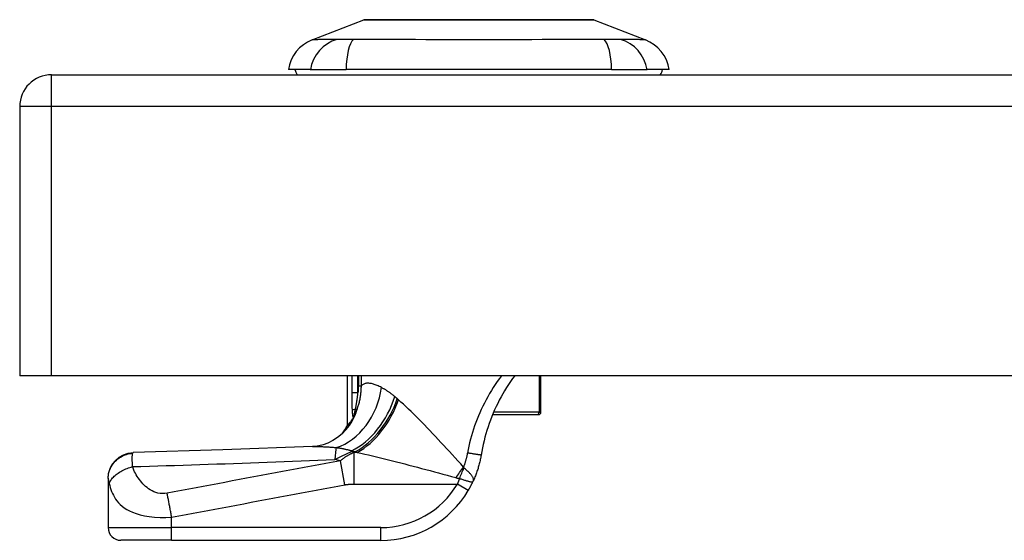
# Model space of a CAD drawing. Header units: inches. Extents: x 11 to 342, y 26 to 169.
# Tile 74 of 110: x 10.52 to 13.57, y 167.74 to 169.35. Entities that reach past the tile are written whole.
import ezdxf

# ---------------------------------------------------------------- set-up
doc = ezdxf.new("R2010")
doc.units = ezdxf.units.IN
doc.header["$MEASUREMENT"] = 0
doc.layers.add('Visible Edges(ANSI)', color=7, linetype='Continuous', lineweight=25)
doc.layers.add('Visible Tangent Edges(ANSI)', color=7, linetype='Continuous', lineweight=25)

msp = doc.modelspace()

# ---------------------------------------------------------------- linework, layer by layer
at = {"layer": 'Visible Edges(ANSI)'}
for p, q in [((11.4278, 169.2886), (11.5875, 169.3507)), ((12.3013, 169.3507), (12.461, 169.2886)), ((11.4219, 169.1962), (11.3539, 169.1962)), ((11.4219, 169.1962), (11.5327, 169.1962)), ((12.3562, 169.1962), (11.5327, 169.1962)), ((12.3562, 169.1962), (12.4669, 169.1962)), ((12.535, 169.1962), (12.4669, 169.1962)), ((10.6194, 169.1805), (82.2244, 169.1805)), ((10.5204, 169.0815), (10.5204, 168.2465)), ((10.6194, 168.2465), (10.5204, 168.2465)), ((82.2244, 168.2465), (10.6194, 168.2465)), ((11.5373, 168.0922), (11.5373, 168.2465)), ((12.1372, 168.1335), (12.1372, 168.2465)), ((11.9872, 168.1257), (12.1274, 168.1257)), ((12.1294, 168.1257), (12.1274, 168.1257)), ((11.5552, 168.1157), (11.5546, 168.1149)), ((10.7948, 167.9282), (10.7948, 167.927)), ((10.7948, 167.927), (10.7948, 167.775)), ((10.9917, 167.7356), (10.8342, 167.7356)), ((10.9917, 167.7356), (11.6407, 167.7356))]:
    msp.add_line(p, q, dxfattribs=at)
at = {"layer": 'Visible Edges(ANSI)', "flags": 128}
for points in [[(12.2995, 169.3511), (12.2991, 169.3511), (12.2978, 169.3511), (12.2957, 169.3511), (12.2927, 169.3511), (12.2889, 169.3511), (12.2842, 169.3511), (12.2788, 169.3511), (12.2725, 169.3512), (12.2654, 169.3512), (12.2576, 169.3512), (12.2489, 169.3512), (12.2396, 169.3512), (12.2296, 169.3513), (12.2189, 169.3513), (12.2076, 169.3513), (12.1956, 169.3513), (12.183, 169.3513), (12.1699, 169.3513), (12.1561, 169.3513), (12.1419, 169.3512), (12.1272, 169.3512), (12.1121, 169.3512), (12.0965, 169.3512), (12.0805, 169.3512), (12.0641, 169.3511), (12.0475, 169.3511), (12.0306, 169.3511), (12.0136, 169.3511), (11.9965, 169.3511), (11.9792, 169.3511), (11.9618, 169.3511), (11.9443, 169.3511), (11.9268, 169.3511), (11.9094, 169.3511), (11.892, 169.3511), (11.8748, 169.3511), (11.8579, 169.3511), (11.8411, 169.3511), (11.8245, 169.3511), (11.8082, 169.3512), (11.7922, 169.3512), (11.7765, 169.3512), (11.7613, 169.3512), (11.7466, 169.3512), (11.7324, 169.3513), (11.7187, 169.3513), (11.7056, 169.3513), (11.693, 169.3513), (11.681, 169.3513), (11.6697, 169.3513), (11.659, 169.3513), (11.649, 169.3512), (11.6397, 169.3512), (11.6311, 169.3512), (11.6233, 169.3512), (11.6162, 169.3512), (11.61, 169.3511), (11.6045, 169.3511), (11.5999, 169.3511), (11.5961, 169.3511), (11.5931, 169.3511), (11.591, 169.3511), (11.5897, 169.3511), (11.5893, 169.3511)], [(12.0558, 168.2464), (12.0492, 168.2374), (12.0428, 168.2282), (12.0365, 168.2189), (12.0305, 168.2094), (12.0246, 168.1999), (12.0189, 168.1902), (12.0134, 168.1804), (12.0081, 168.1705), (12.0031, 168.1605), (11.9982, 168.1504), (11.9935, 168.1402), (11.989, 168.1299), (11.9847, 168.1194), (11.9806, 168.1089), (11.9767, 168.0983), (11.9731, 168.0876), (11.9696, 168.0769), (11.9664, 168.0661), (11.9634, 168.0552), (11.9606, 168.0443), (11.958, 168.0333), (11.9557, 168.0223), (11.9535, 168.0113), (11.9516, 168.0002)], [(11.5546, 168.1149), (11.5533, 168.1131), (11.552, 168.1114), (11.5507, 168.1097), (11.5495, 168.1081), (11.5484, 168.1066), (11.5473, 168.1051), (11.5462, 168.1037), (11.5452, 168.1024), (11.5443, 168.1012), (11.5434, 168.1001), (11.5426, 168.099), (11.5418, 168.098), (11.5411, 168.0971), (11.5404, 168.0962), (11.5398, 168.0955), (11.5393, 168.0948), (11.5388, 168.0942), (11.5384, 168.0937), (11.5381, 168.0932), (11.5378, 168.0929), (11.5376, 168.0926), (11.5374, 168.0924), (11.5373, 168.0923), (11.5373, 168.0922)], [(11.5598, 168.1236), (11.5596, 168.1232), (11.5594, 168.1229), (11.5592, 168.1225), (11.559, 168.1221), (11.5588, 168.1217), (11.5586, 168.1214), (11.5584, 168.121), (11.5582, 168.1206), (11.558, 168.1202), (11.5578, 168.1199), (11.5576, 168.1195), (11.5574, 168.1191), (11.5572, 168.1188), (11.557, 168.1184), (11.5568, 168.1181), (11.5566, 168.1178), (11.5564, 168.1175), (11.5562, 168.1172), (11.556, 168.1169), (11.5559, 168.1166), (11.5557, 168.1163), (11.5555, 168.1161), (11.5554, 168.1159), (11.5552, 168.1157)], [(11.5324, 168.0783), (11.5205, 168.066), (11.5066, 168.0546), (11.4915, 168.045), (11.4762, 168.0375), (11.4616, 168.0322), (11.4484, 168.0289), (11.4373, 168.0271), (11.4282, 168.0264)], [(10.7948, 167.9282), (10.7963, 167.9434), (10.8006, 167.958), (10.8077, 167.9716), (10.8173, 167.9835), (10.829, 167.9934), (10.8423, 168.0009), (10.8568, 168.0057), (10.872, 168.0076)], [(11.4282, 168.0264), (11.15, 168.0163), (10.872, 168.0076)], [(11.9516, 168.0002), (11.9511, 167.9968), (11.9504, 167.9933), (11.9498, 167.9898), (11.9491, 167.9863), (11.9483, 167.9828), (11.9475, 167.9794), (11.9467, 167.9759), (11.9459, 167.9725), (11.945, 167.9691), (11.944, 167.9657), (11.943, 167.9622), (11.942, 167.9588), (11.941, 167.9555), (11.9399, 167.9521), (11.9388, 167.9487), (11.9376, 167.9454), (11.9364, 167.942), (11.9352, 167.9387), (11.9339, 167.9354), (11.9326, 167.9321), (11.9312, 167.9288), (11.9298, 167.9256), (11.9284, 167.9223), (11.9269, 167.9191)], [(11.9119, 167.8903), (11.9126, 167.8915), (11.9133, 167.8927), (11.9139, 167.8939), (11.9146, 167.895), (11.9153, 167.8962), (11.916, 167.8974), (11.9166, 167.8986), (11.9173, 167.8998), (11.9179, 167.901), (11.9186, 167.9022), (11.9192, 167.9034), (11.9199, 167.9047), (11.9205, 167.9059), (11.9211, 167.9071), (11.9217, 167.9083), (11.9223, 167.9095), (11.9229, 167.9107), (11.9235, 167.9119), (11.9241, 167.9131), (11.9247, 167.9143), (11.9253, 167.9155), (11.9258, 167.9167), (11.9264, 167.9179), (11.9269, 167.9191)]]:
    msp.add_lwpolyline(points, dxfattribs=at)
at = {"layer": 'Visible Edges(ANSI)'}
for centre, radius, start, end in [((11.5893, 169.3461), 0.00492, 90.2088, 111.2505), ((12.2995, 169.3461), 0.00492, 68.7495, 89.7912), ((11.4706, 169.1786), 0.1181, 111.2505, 171.3991), ((12.4182, 169.1786), 0.1181, 8.6009, 68.7495), ((11.4129, 169.2041), 0.0394, 191.537, 216.8699), ((12.4759, 169.2041), 0.0394, 323.1301, 348.463), ((10.6194, 169.0815), 0.099, 90, 180), ((12.1294, 168.1335), 0.00787, 270, 0), ((11.3637, 168.1851), 0.1969, 322.7495, 331.8538), ((11.6407, 168.0505), 0.315, 270, 329.4195), ((10.8342, 167.775), 0.0394, 180, 270)]:
    msp.add_arc(centre, radius, start, end, dxfattribs=at)
at = {"layer": 'Visible Tangent Edges(ANSI)'}
for p, q in [((11.4278, 169.2886), (11.5875, 169.3507)), ((10.6194, 169.0815), (10.6194, 169.1805)), ((10.6194, 169.0815), (10.5204, 169.0815)), ((10.6194, 168.2465), (10.6194, 169.0815)), ((82.2244, 169.0815), (10.6194, 169.0815)), ((11.5504, 168.2465), (11.5504, 168.1931)), ((11.5694, 168.1931), (11.5694, 168.2465)), ((11.5708, 168.2465), (11.5708, 168.2155)), ((11.5801, 168.2155), (11.5801, 168.2465)), ((12.1312, 168.2465), (12.1312, 168.1335)), ((11.5694, 168.1931), (11.5504, 168.1931)), ((11.5708, 168.2155), (11.5801, 168.2155)), ((11.5618, 168.1421), (11.5666, 168.1404)), ((12.1312, 168.1335), (11.9906, 168.1335)), ((12.1312, 168.1335), (12.1372, 168.1335)), ((11.5501, 168.0108), (11.5501, 168.0133)), ((11.5501, 168.0108), (11.5616, 168.0108)), ((11.5674, 168.0083), (11.5583, 168.0083)), ((11.5583, 167.9103), (11.5583, 168.0083)), ((11.5292, 167.9079), (11.5153, 167.9825)), ((11.5583, 167.9103), (11.878, 167.9103)), ((11.9119, 167.8903), (11.878, 167.9103)), ((10.9917, 167.775), (10.9917, 167.8075)), ((10.7948, 167.775), (10.9917, 167.775)), ((10.9917, 167.7356), (10.9917, 167.775)), ((11.6407, 167.775), (10.9917, 167.775)), ((11.6407, 167.7356), (11.6407, 167.775))]:
    msp.add_line(p, q, dxfattribs=at)
at = {"layer": 'Visible Tangent Edges(ANSI)', "flags": 128}
for points in [[(11.5875, 169.3507), (11.5877, 169.3507), (11.5881, 169.3507), (11.5889, 169.3507), (11.5899, 169.3508), (11.5913, 169.3508), (11.5929, 169.3508), (11.5948, 169.3508), (11.5971, 169.3508), (11.5996, 169.3508), (11.6023, 169.3508), (11.6054, 169.3508), (11.6088, 169.3509), (11.6124, 169.3509), (11.6163, 169.3509), (11.6205, 169.3509), (11.625, 169.3509), (11.6297, 169.351), (11.6347, 169.351), (11.6399, 169.351), (11.6454, 169.351), (11.6512, 169.351), (11.6571, 169.3511), (11.6634, 169.3511), (11.6698, 169.3511)], [(11.6698, 169.3511), (11.6716, 169.3511), (11.6734, 169.3511), (11.6752, 169.3511), (11.677, 169.3511), (11.6789, 169.3511), (11.6807, 169.3511), (11.6826, 169.3511), (11.6845, 169.3511), (11.6864, 169.3511), (11.6884, 169.3511), (11.6903, 169.3511), (11.6923, 169.3511), (11.6942, 169.3511), (11.6962, 169.3511), (11.6982, 169.3511), (11.7002, 169.3511), (11.7023, 169.3511), (11.7043, 169.3511), (11.7064, 169.3511), (11.7084, 169.3511), (11.7105, 169.3511), (11.7126, 169.3511), (11.7147, 169.3511), (11.7169, 169.3511)], [(11.7169, 169.3511), (11.733, 169.3511), (11.7499, 169.351), (11.7675, 169.351), (11.7856, 169.3509), (11.8043, 169.3509), (11.8235, 169.3509), (11.843, 169.3508), (11.8628, 169.3508), (11.8829, 169.3508), (11.9033, 169.3508), (11.9238, 169.3507), (11.9445, 169.3507), (11.9651, 169.3507), (11.9857, 169.3508), (12.0061, 169.3508), (12.0262, 169.3508), (12.0461, 169.3508), (12.0657, 169.3509), (12.0848, 169.3509), (12.1035, 169.3509), (12.1216, 169.351), (12.1391, 169.351), (12.1559, 169.3511), (12.172, 169.3511)], [(12.172, 169.3511), (12.1741, 169.3511), (12.1762, 169.3511), (12.1783, 169.3511), (12.1804, 169.3511), (12.1825, 169.3511), (12.1845, 169.3511), (12.1866, 169.3511), (12.1886, 169.3511), (12.1906, 169.3511), (12.1926, 169.3511), (12.1946, 169.3511), (12.1966, 169.3511), (12.1985, 169.3511), (12.2005, 169.3511), (12.2024, 169.3511), (12.2043, 169.3511), (12.2062, 169.3511), (12.2081, 169.3511), (12.2099, 169.3511), (12.2118, 169.3511), (12.2136, 169.3511), (12.2154, 169.3511), (12.2172, 169.3511), (12.219, 169.3511)], [(12.219, 169.3511), (12.2254, 169.3511), (12.2316, 169.3511), (12.2376, 169.351), (12.2434, 169.351), (12.2488, 169.351), (12.2541, 169.351), (12.2591, 169.351), (12.2638, 169.3509), (12.2683, 169.3509), (12.2725, 169.3509), (12.2764, 169.3509), (12.2801, 169.3509), (12.2834, 169.3508), (12.2865, 169.3508), (12.2893, 169.3508), (12.2918, 169.3508), (12.294, 169.3508), (12.2959, 169.3508), (12.2976, 169.3508), (12.2989, 169.3508), (12.2999, 169.3507), (12.3007, 169.3507), (12.3011, 169.3507), (12.3013, 169.3507)], [(11.5045, 169.2902), (11.4963, 169.29), (11.4907, 169.29), (11.4853, 169.2899), (11.4802, 169.2899), (11.4753, 169.2898), (11.4706, 169.2898), (11.4661, 169.2897), (11.4618, 169.2896), (11.4578, 169.2895), (11.454, 169.2894), (11.4505, 169.2894), (11.4472, 169.2893), (11.4441, 169.2892), (11.4413, 169.2891), (11.4388, 169.289), (11.4365, 169.2889), (11.4345, 169.2889), (11.4327, 169.2888), (11.4312, 169.2888), (11.43, 169.2887), (11.4291, 169.2887), (11.4284, 169.2887), (11.428, 169.2886), (11.4278, 169.2886)], [(11.5257, 169.29), (11.5246, 169.29), (11.5235, 169.29), (11.5225, 169.29), (11.5214, 169.29), (11.5204, 169.29), (11.5194, 169.29), (11.5184, 169.29), (11.5175, 169.29), (11.5165, 169.29), (11.5156, 169.29), (11.5147, 169.29), (11.5138, 169.29), (11.5129, 169.29), (11.5121, 169.2901), (11.5112, 169.2901), (11.5104, 169.2901), (11.5096, 169.2901), (11.5088, 169.2901), (11.508, 169.2901), (11.5073, 169.2901), (11.5066, 169.2901), (11.5058, 169.2901), (11.5052, 169.2902), (11.5045, 169.2902)], [(11.5558, 169.2902), (11.5544, 169.2902), (11.5531, 169.2901), (11.5517, 169.2901), (11.5503, 169.2901), (11.549, 169.2901), (11.5476, 169.2901), (11.5463, 169.2901), (11.545, 169.2901), (11.5437, 169.2901), (11.5424, 169.2901), (11.5411, 169.29), (11.5398, 169.29), (11.5386, 169.29), (11.5373, 169.29), (11.5361, 169.29), (11.5349, 169.29), (11.5337, 169.29), (11.5325, 169.29), (11.5313, 169.29), (11.5301, 169.29), (11.529, 169.29), (11.5279, 169.29), (11.5267, 169.29), (11.5257, 169.29)], [(12.333, 169.2902), (12.2994, 169.29), (12.2684, 169.2899), (12.2371, 169.2898), (12.2054, 169.2896), (12.1735, 169.2894), (12.1413, 169.2893), (12.1089, 169.2891), (12.0762, 169.289), (12.0435, 169.2888), (12.0106, 169.2887), (11.9776, 169.2887), (11.9446, 169.2886), (11.9116, 169.2887), (11.8786, 169.2887), (11.8457, 169.2888), (11.8129, 169.2889), (11.7803, 169.2891), (11.7479, 169.2893), (11.7156, 169.2894), (11.6836, 169.2896), (11.6518, 169.2898), (11.6204, 169.2899), (11.5894, 169.29), (11.5558, 169.2902)], [(12.3843, 169.2902), (12.383, 169.2901), (12.3815, 169.2901), (12.38, 169.2901), (12.3785, 169.2901), (12.3768, 169.2901), (12.3751, 169.29), (12.3733, 169.29), (12.3714, 169.29), (12.3694, 169.29), (12.3674, 169.29), (12.3653, 169.29), (12.3632, 169.29), (12.361, 169.29), (12.3587, 169.29), (12.3564, 169.29), (12.354, 169.29), (12.3515, 169.29), (12.349, 169.29), (12.3465, 169.2901), (12.3438, 169.2901), (12.3412, 169.2901), (12.3385, 169.2901), (12.3358, 169.2901), (12.333, 169.2902)], [(12.461, 169.2886), (12.4609, 169.2886), (12.4604, 169.2887), (12.4598, 169.2887), (12.4588, 169.2887), (12.4576, 169.2888), (12.4561, 169.2888), (12.4544, 169.2889), (12.4523, 169.2889), (12.4501, 169.289), (12.4475, 169.2891), (12.4447, 169.2892), (12.4417, 169.2893), (12.4384, 169.2894), (12.4348, 169.2894), (12.431, 169.2895), (12.427, 169.2896), (12.4228, 169.2897), (12.4183, 169.2898), (12.4136, 169.2898), (12.4086, 169.2899), (12.4035, 169.2899), (12.3981, 169.29), (12.3926, 169.29), (12.3843, 169.2902)], [(11.6425, 168.2097), (11.6391, 168.2114), (11.6359, 168.213), (11.6327, 168.2145), (11.6295, 168.2158), (11.6264, 168.2171), (11.6233, 168.2183), (11.6203, 168.2193), (11.6174, 168.2203), (11.6146, 168.2211), (11.6118, 168.2218), (11.609, 168.2223), (11.6064, 168.2227), (11.6038, 168.223), (11.6013, 168.2231), (11.5988, 168.2231), (11.5964, 168.223), (11.5941, 168.2226), (11.5919, 168.2221), (11.5897, 168.2215), (11.5876, 168.2206), (11.5856, 168.2196), (11.5837, 168.2184), (11.5819, 168.2171), (11.5801, 168.2155)], [(12.0148, 168.2465), (12.0082, 168.2375), (12.0017, 168.2283), (11.9954, 168.2191), (11.9894, 168.2098), (11.9835, 168.2003), (11.9777, 168.1908), (11.9722, 168.1812), (11.9669, 168.1714), (11.9617, 168.1616), (11.9568, 168.1517), (11.9521, 168.1418), (11.9475, 168.1317), (11.9432, 168.1216), (11.939, 168.1114), (11.9351, 168.1012), (11.9314, 168.0908), (11.9279, 168.0805), (11.9246, 168.07), (11.9215, 168.0596), (11.9186, 168.049), (11.9159, 168.0385), (11.9134, 168.0279), (11.9112, 168.0172), (11.9092, 168.0065)], [(11.5504, 168.1931), (11.5504, 168.1908), (11.5504, 168.1886), (11.5504, 168.1863), (11.5504, 168.184), (11.5504, 168.1818), (11.5504, 168.1795), (11.5505, 168.1772), (11.5505, 168.175), (11.5505, 168.1727), (11.5505, 168.1705), (11.5505, 168.1682), (11.5505, 168.166), (11.5506, 168.1637), (11.5506, 168.1614), (11.5506, 168.1592), (11.5507, 168.1569), (11.5508, 168.1547), (11.5508, 168.1524), (11.5509, 168.1502), (11.551, 168.1479), (11.5511, 168.1457), (11.5512, 168.1434), (11.5513, 168.1412), (11.5514, 168.139)], [(11.5618, 168.1421), (11.5622, 168.1441), (11.5626, 168.1461), (11.563, 168.1481), (11.5634, 168.1501), (11.5638, 168.1521), (11.5641, 168.1542), (11.5645, 168.1562), (11.5649, 168.1583), (11.5653, 168.1604), (11.5656, 168.1625), (11.566, 168.1646), (11.5663, 168.1668), (11.5666, 168.1689), (11.567, 168.1711), (11.5673, 168.1732), (11.5676, 168.1754), (11.5678, 168.1776), (11.5681, 168.1798), (11.5684, 168.182), (11.5686, 168.1842), (11.5688, 168.1864), (11.5691, 168.1886), (11.5693, 168.1908), (11.5694, 168.1931)], [(11.5666, 168.1404), (11.5677, 168.1434), (11.5687, 168.1464), (11.5697, 168.1494), (11.5706, 168.1525), (11.5715, 168.1555), (11.5724, 168.1586), (11.5732, 168.1617), (11.574, 168.1648), (11.5747, 168.1679), (11.5754, 168.171), (11.5761, 168.1741), (11.5767, 168.1773), (11.5772, 168.1804), (11.5777, 168.1836), (11.5782, 168.1867), (11.5786, 168.1899), (11.5789, 168.1931), (11.5793, 168.1963), (11.5795, 168.1995), (11.5797, 168.2027), (11.5799, 168.2059), (11.58, 168.2091), (11.5801, 168.2123), (11.5801, 168.2155)], [(11.5708, 168.2155), (11.5708, 168.2146), (11.5707, 168.2136), (11.5707, 168.2127), (11.5707, 168.2118), (11.5707, 168.2108), (11.5707, 168.2099), (11.5706, 168.209), (11.5706, 168.208), (11.5706, 168.2071), (11.5705, 168.2062), (11.5705, 168.2052), (11.5704, 168.2043), (11.5704, 168.2033), (11.5703, 168.2024), (11.5702, 168.2015), (11.5702, 168.2005), (11.5701, 168.1996), (11.57, 168.1987), (11.5699, 168.1977), (11.5698, 168.1968), (11.5697, 168.1959), (11.5696, 168.1949), (11.5695, 168.194), (11.5694, 168.1931)], [(11.6838, 168.1815), (11.682, 168.183), (11.6802, 168.1845), (11.6784, 168.186), (11.6766, 168.1874), (11.6748, 168.1888), (11.673, 168.1902), (11.6713, 168.1915), (11.6695, 168.1928), (11.6677, 168.1941), (11.666, 168.1953), (11.6643, 168.1965), (11.6625, 168.1977), (11.6608, 168.1989), (11.6591, 168.2), (11.6574, 168.2011), (11.6557, 168.2022), (11.654, 168.2032), (11.6523, 168.2042), (11.6506, 168.2052), (11.649, 168.2062), (11.6473, 168.2071), (11.6457, 168.208), (11.6441, 168.2089), (11.6425, 168.2097)], [(11.6913, 168.175), (11.691, 168.1752), (11.6907, 168.1755), (11.6904, 168.1758), (11.6901, 168.1761), (11.6898, 168.1763), (11.6894, 168.1766), (11.6891, 168.1769), (11.6888, 168.1772), (11.6885, 168.1774), (11.6882, 168.1777), (11.6879, 168.178), (11.6875, 168.1783), (11.6872, 168.1785), (11.6869, 168.1788), (11.6866, 168.1791), (11.6863, 168.1793), (11.686, 168.1796), (11.6857, 168.1799), (11.6853, 168.1802), (11.685, 168.1804), (11.6847, 168.1807), (11.6844, 168.181), (11.6841, 168.1812), (11.6838, 168.1815)], [(11.6952, 168.1716), (11.6951, 168.1717), (11.6949, 168.1719), (11.6947, 168.172), (11.6946, 168.1721), (11.6944, 168.1723), (11.6942, 168.1724), (11.6941, 168.1726), (11.6939, 168.1727), (11.6938, 168.1728), (11.6936, 168.173), (11.6934, 168.1731), (11.6933, 168.1733), (11.6931, 168.1734), (11.693, 168.1735), (11.6928, 168.1737), (11.6926, 168.1738), (11.6925, 168.174), (11.6923, 168.1741), (11.6921, 168.1742), (11.692, 168.1744), (11.6918, 168.1745), (11.6917, 168.1747), (11.6915, 168.1748), (11.6913, 168.175)], [(11.8972, 167.9629), (11.8884, 167.9726), (11.8796, 167.9823), (11.8708, 167.992), (11.862, 168.0017), (11.8533, 168.0112), (11.8445, 168.0208), (11.8358, 168.0302), (11.8271, 168.0396), (11.8185, 168.0489), (11.8099, 168.0582), (11.8013, 168.0673), (11.7928, 168.0763), (11.7843, 168.0851), (11.7759, 168.0938), (11.7675, 168.1024), (11.7592, 168.1109), (11.7509, 168.1191), (11.7427, 168.1273), (11.7346, 168.1352), (11.7265, 168.1429), (11.7186, 168.1505), (11.7107, 168.1578), (11.7029, 168.1648), (11.6952, 168.1716)], [(11.5514, 168.139), (11.5515, 168.1379), (11.5515, 168.1368), (11.5516, 168.1357), (11.5517, 168.1346), (11.5518, 168.1335), (11.5519, 168.1324), (11.552, 168.1313), (11.5521, 168.1302), (11.5522, 168.1292), (11.5523, 168.1281), (11.5525, 168.1271), (11.5526, 168.126), (11.5527, 168.125), (11.5529, 168.124), (11.5531, 168.123), (11.5532, 168.1221), (11.5534, 168.1211), (11.5536, 168.1202), (11.5539, 168.1193), (11.5541, 168.1185), (11.5544, 168.1177), (11.5546, 168.1169), (11.5549, 168.1163), (11.5552, 168.1157)], [(11.5598, 168.1236), (11.5594, 168.123), (11.5591, 168.1225), (11.5588, 168.1222), (11.5586, 168.1221), (11.5584, 168.1222), (11.5583, 168.1224), (11.5583, 168.1229), (11.5583, 168.1235), (11.5583, 168.1242), (11.5584, 168.125), (11.5586, 168.126), (11.5587, 168.127), (11.5589, 168.1281), (11.5591, 168.1292), (11.5594, 168.1303), (11.5596, 168.1316), (11.5599, 168.1328), (11.5601, 168.1341), (11.5604, 168.1354), (11.5607, 168.1367), (11.5609, 168.138), (11.5612, 168.1394), (11.5615, 168.1408), (11.5618, 168.1421)], [(11.5598, 168.1236), (11.5601, 168.1243), (11.5604, 168.125), (11.5607, 168.1257), (11.561, 168.1264), (11.5613, 168.1271), (11.5616, 168.1278), (11.5619, 168.1285), (11.5622, 168.1292), (11.5625, 168.1299), (11.5628, 168.1306), (11.5631, 168.1312), (11.5634, 168.1319), (11.5637, 168.1326), (11.564, 168.1333), (11.5642, 168.134), (11.5645, 168.1347), (11.5648, 168.1354), (11.5651, 168.1361), (11.5653, 168.1368), (11.5656, 168.1376), (11.5659, 168.1383), (11.5661, 168.139), (11.5664, 168.1397), (11.5666, 168.1404)], [(10.7948, 167.927), (10.7949, 167.9315), (10.7954, 167.9361), (10.7961, 167.9408), (10.7971, 167.9455), (10.7984, 167.9502), (10.8001, 167.9548), (10.8021, 167.9595), (10.8044, 167.9641), (10.8071, 167.9685), (10.8101, 167.9728), (10.8133, 167.9769), (10.8169, 167.9808), (10.8207, 167.9845), (10.8247, 167.988), (10.8289, 167.9911), (10.8333, 167.994), (10.8379, 167.9965), (10.8425, 167.9988), (10.8472, 168.0007), (10.852, 168.0023), (10.8567, 168.0036), (10.8615, 168.0046), (10.8661, 168.0053), (10.8708, 168.0057)], [(10.8704, 167.9643), (10.8703, 167.9669), (10.8702, 167.9694), (10.8701, 167.9718), (10.87, 167.9742), (10.8699, 167.9764), (10.8698, 167.9786), (10.8697, 167.9807), (10.8697, 167.9827), (10.8696, 167.9846), (10.8696, 167.9865), (10.8695, 167.9884), (10.8695, 167.9903), (10.8696, 167.9922), (10.8696, 167.994), (10.8696, 167.9956), (10.8697, 167.9972), (10.8698, 167.9986), (10.8699, 168), (10.87, 168.0012), (10.8701, 168.0023), (10.8702, 168.0034), (10.8704, 168.0043), (10.8706, 168.0051), (10.8708, 168.0057)], [(10.8708, 168.0057), (10.8708, 168.0059), (10.8709, 168.006), (10.8709, 168.0062), (10.871, 168.0063), (10.871, 168.0064), (10.8711, 168.0065), (10.8711, 168.0067), (10.8712, 168.0068), (10.8712, 168.0069), (10.8713, 168.007), (10.8713, 168.007), (10.8714, 168.0071), (10.8714, 168.0072), (10.8715, 168.0072), (10.8715, 168.0073), (10.8716, 168.0074), (10.8716, 168.0074), (10.8717, 168.0074), (10.8717, 168.0075), (10.8718, 168.0075), (10.8718, 168.0075), (10.8719, 168.0075), (10.8719, 168.0076), (10.872, 168.0076)], [(11.4282, 168.0264), (11.4308, 168.0265), (11.4336, 168.0266), (11.4363, 168.0266), (11.4391, 168.0266), (11.442, 168.0266), (11.4448, 168.0266), (11.4477, 168.0266), (11.4507, 168.0265), (11.4537, 168.0265), (11.4567, 168.0264), (11.4598, 168.0263), (11.4629, 168.0261), (11.466, 168.026), (11.4692, 168.0258), (11.4724, 168.0256), (11.4756, 168.0254), (11.4789, 168.0252), (11.4822, 168.025), (11.4855, 168.0248), (11.4889, 168.0245), (11.4923, 168.0242), (11.4957, 168.0239), (11.4991, 168.0236), (11.5026, 168.0233)], [(11.4976, 167.986), (11.4997, 167.9871), (11.5017, 167.9883), (11.5038, 167.9893), (11.5059, 167.9904), (11.508, 167.9915), (11.5101, 167.9926), (11.5122, 167.9937), (11.5143, 167.9948), (11.5165, 167.9958), (11.5186, 167.9969), (11.5208, 167.9979), (11.523, 167.999), (11.5252, 168), (11.5274, 168.0011), (11.5296, 168.0021), (11.5318, 168.0031), (11.534, 168.0041), (11.5363, 168.0051), (11.5386, 168.0061), (11.5408, 168.0071), (11.5431, 168.008), (11.5455, 168.009), (11.5478, 168.0099), (11.5501, 168.0108)], [(11.5026, 168.0233), (11.5047, 168.0231), (11.5068, 168.0228), (11.5089, 168.0225), (11.511, 168.0222), (11.5131, 168.0219), (11.5151, 168.0215), (11.5172, 168.0212), (11.5192, 168.0208), (11.5213, 168.0204), (11.5233, 168.0201), (11.5253, 168.0197), (11.5273, 168.0193), (11.5293, 168.0188), (11.5312, 168.0184), (11.5332, 168.0179), (11.5351, 168.0175), (11.5371, 168.017), (11.539, 168.0165), (11.5409, 168.016), (11.5428, 168.0155), (11.5446, 168.015), (11.5465, 168.0144), (11.5483, 168.0139), (11.5501, 168.0133)], [(11.5583, 168.0083), (11.5565, 168.0076), (11.5547, 168.0068), (11.5529, 168.006), (11.5511, 168.0052), (11.5493, 168.0044), (11.5476, 168.0036), (11.5458, 168.0027), (11.544, 168.0018), (11.5422, 168.0008), (11.5404, 167.9998), (11.5386, 167.9988), (11.5369, 167.9978), (11.5351, 167.9967), (11.5333, 167.9956), (11.5315, 167.9945), (11.5297, 167.9933), (11.5279, 167.9921), (11.5261, 167.9909), (11.5243, 167.9896), (11.5225, 167.9882), (11.5207, 167.9869), (11.5189, 167.9854), (11.5171, 167.984), (11.5153, 167.9825)], [(11.5501, 168.0133), (11.5506, 168.0132), (11.5511, 168.0131), (11.5515, 168.013), (11.552, 168.0129), (11.5525, 168.0128), (11.553, 168.0127), (11.5534, 168.0126), (11.5539, 168.0125), (11.5544, 168.0124), (11.5549, 168.0123), (11.5553, 168.0122), (11.5558, 168.0121), (11.5563, 168.012), (11.5568, 168.0119), (11.5573, 168.0118), (11.5577, 168.0117), (11.5582, 168.0116), (11.5587, 168.0115), (11.5592, 168.0114), (11.5596, 168.0113), (11.5601, 168.0112), (11.5606, 168.0111), (11.5611, 168.0109), (11.5616, 168.0108)], [(11.5616, 168.0108), (11.5618, 168.0107), (11.5621, 168.0106), (11.5623, 168.0105), (11.5625, 168.0104), (11.5628, 168.0103), (11.563, 168.0102), (11.5633, 168.0101), (11.5635, 168.01), (11.5638, 168.0099), (11.564, 168.0098), (11.5642, 168.0097), (11.5645, 168.0096), (11.5647, 168.0095), (11.565, 168.0094), (11.5652, 168.0093), (11.5655, 168.0091), (11.5657, 168.009), (11.5659, 168.0089), (11.5662, 168.0088), (11.5664, 168.0087), (11.5667, 168.0086), (11.5669, 168.0085), (11.5672, 168.0084), (11.5674, 168.0083)], [(11.5674, 168.0083), (11.579, 168.0058), (11.5908, 168.0031), (11.6027, 168.0004), (11.6148, 167.9976), (11.627, 167.9947), (11.6393, 167.9917), (11.6517, 167.9886), (11.6642, 167.9855), (11.6768, 167.9824), (11.6894, 167.9792), (11.7022, 167.9759), (11.715, 167.9726), (11.7279, 167.9692), (11.7409, 167.9658), (11.7539, 167.9623), (11.767, 167.9588), (11.7801, 167.9553), (11.7933, 167.9518), (11.8066, 167.9482), (11.8198, 167.9446), (11.8331, 167.941), (11.8464, 167.9373), (11.8596, 167.9337), (11.8729, 167.9301)], [(11.9092, 168.0065), (11.9088, 168.0047), (11.9085, 168.0028), (11.9081, 168.001), (11.9077, 167.9991), (11.9073, 167.9973), (11.9069, 167.9955), (11.9065, 167.9936), (11.906, 167.9918), (11.9056, 167.99), (11.9051, 167.9881), (11.9046, 167.9863), (11.9041, 167.9845), (11.9036, 167.9827), (11.9031, 167.9809), (11.9026, 167.979), (11.902, 167.9772), (11.9015, 167.9754), (11.9009, 167.9736), (11.9003, 167.9718), (11.8997, 167.97), (11.8991, 167.9683), (11.8985, 167.9665), (11.8978, 167.9647), (11.8972, 167.9629)], [(11.9516, 168.0002), (11.9516, 168.0002), (11.9513, 168.0002), (11.9509, 168.0002), (11.9503, 168.0003), (11.9495, 168.0004), (11.9486, 168.0005), (11.9474, 168.0007), (11.9461, 168.0008), (11.9446, 168.0011), (11.9428, 168.0013), (11.941, 168.0016), (11.9389, 168.0019), (11.9367, 168.0022), (11.9344, 168.0025), (11.932, 168.0029), (11.9295, 168.0033), (11.927, 168.0037), (11.9244, 168.0041), (11.9218, 168.0045), (11.9192, 168.0049), (11.9166, 168.0053), (11.9141, 168.0057), (11.9116, 168.0061), (11.9092, 168.0065)], [(10.8704, 167.9643), (10.8965, 167.9651), (10.9226, 167.9658), (10.9488, 167.9666), (10.9749, 167.9674), (11.001, 167.9682), (11.0271, 167.9691), (11.0533, 167.9699), (11.0794, 167.9707), (11.1055, 167.9716), (11.1317, 167.9725), (11.1578, 167.9734), (11.1839, 167.9743), (11.2101, 167.9752), (11.2362, 167.9761), (11.2623, 167.977), (11.2885, 167.978), (11.3146, 167.979), (11.3408, 167.9799), (11.3669, 167.9809), (11.393, 167.9819), (11.4192, 167.9829), (11.4453, 167.984), (11.4715, 167.985), (11.4976, 167.986)], [(11.5153, 167.9825), (11.4928, 167.9783), (11.4704, 167.9741), (11.448, 167.9699), (11.4256, 167.9657), (11.4032, 167.9615), (11.3808, 167.9573), (11.3584, 167.9532), (11.336, 167.949), (11.3136, 167.9448), (11.2913, 167.9406), (11.2689, 167.9364), (11.2465, 167.9322), (11.2241, 167.928), (11.2017, 167.9239), (11.1793, 167.9197), (11.1569, 167.9155), (11.1345, 167.9113), (11.1121, 167.9071), (11.0897, 167.9029), (11.0673, 167.8987), (11.0449, 167.8945), (11.0225, 167.8904), (11, 167.8862), (10.9777, 167.882)], [(10.7982, 167.9116), (10.799, 167.914), (10.8, 167.9164), (10.8012, 167.9189), (10.8027, 167.9214), (10.8044, 167.924), (10.8063, 167.9266), (10.8085, 167.9292), (10.8109, 167.9318), (10.8136, 167.9344), (10.8165, 167.9369), (10.8196, 167.9395), (10.8228, 167.942), (10.8263, 167.9444), (10.8299, 167.9467), (10.8337, 167.949), (10.8375, 167.9512), (10.8415, 167.9532), (10.8456, 167.9552), (10.8497, 167.957), (10.8538, 167.9587), (10.858, 167.9603), (10.8621, 167.9618), (10.8663, 167.9631), (10.8704, 167.9643)], [(10.9777, 167.882), (10.9705, 167.8809), (10.9633, 167.8806), (10.9562, 167.8811), (10.9494, 167.8823), (10.9429, 167.8841), (10.9367, 167.8864), (10.9309, 167.8891), (10.9255, 167.8922), (10.9204, 167.8956), (10.9156, 167.8992), (10.911, 167.9031), (10.9067, 167.9071), (10.9026, 167.9112), (10.8988, 167.9155), (10.8951, 167.9199), (10.8916, 167.9244), (10.8883, 167.9291), (10.8852, 167.9338), (10.8822, 167.9386), (10.8795, 167.9436), (10.8769, 167.9486), (10.8745, 167.9537), (10.8723, 167.959), (10.8704, 167.9643)], [(11.8984, 167.9599), (11.8984, 167.96), (11.8983, 167.9601), (11.8982, 167.9601), (11.8982, 167.9602), (11.8981, 167.9603), (11.898, 167.9604), (11.898, 167.9605), (11.8979, 167.9606), (11.8978, 167.9607), (11.8978, 167.9608), (11.8977, 167.961), (11.8977, 167.9611), (11.8976, 167.9612), (11.8976, 167.9613), (11.8975, 167.9615), (11.8975, 167.9616), (11.8974, 167.9618), (11.8974, 167.9619), (11.8973, 167.9621), (11.8973, 167.9622), (11.8973, 167.9624), (11.8972, 167.9626), (11.8972, 167.9627), (11.8972, 167.9629)], [(11.9269, 167.9191), (11.9275, 167.9206), (11.9279, 167.9221), (11.9281, 167.9235), (11.928, 167.925), (11.9278, 167.9265), (11.9274, 167.9281), (11.9269, 167.9296), (11.9261, 167.9312), (11.9252, 167.9328), (11.9242, 167.9345), (11.923, 167.9362), (11.9216, 167.9379), (11.9201, 167.9396), (11.9186, 167.9414), (11.9169, 167.9432), (11.9151, 167.945), (11.9132, 167.9468), (11.9112, 167.9487), (11.9092, 167.9505), (11.9071, 167.9524), (11.905, 167.9543), (11.9028, 167.9562), (11.9006, 167.9581), (11.8984, 167.9599)], [(10.7948, 167.927), (10.7948, 167.9267), (10.7948, 167.9264), (10.7949, 167.926), (10.795, 167.9255), (10.795, 167.9251), (10.7951, 167.9246), (10.7952, 167.924), (10.7954, 167.9235), (10.7955, 167.9229), (10.7957, 167.9222), (10.7958, 167.9216), (10.796, 167.9208), (10.7962, 167.9201), (10.7964, 167.9194), (10.7965, 167.9188), (10.7967, 167.918), (10.7969, 167.9173), (10.7971, 167.9166), (10.7973, 167.9158), (10.7975, 167.915), (10.7976, 167.9142), (10.7978, 167.9134), (10.798, 167.9125), (10.7982, 167.9116)], [(10.7982, 167.9116), (10.7996, 167.9055), (10.8013, 167.8993), (10.8033, 167.8932), (10.8055, 167.8872), (10.808, 167.8812), (10.8109, 167.8752), (10.8142, 167.8694), (10.8179, 167.8636), (10.822, 167.8579), (10.8267, 167.8523), (10.832, 167.8469), (10.838, 167.8416), (10.8447, 167.8365), (10.8523, 167.8316), (10.8609, 167.8269), (10.8706, 167.8226), (10.8816, 167.8185), (10.8938, 167.8149), (10.9074, 167.8119), (10.9224, 167.8094), (10.9386, 167.8077), (10.9558, 167.8067), (10.9736, 167.8067), (10.9917, 167.8075)], [(11.8729, 167.9301), (11.8734, 167.9299), (11.8738, 167.9298), (11.8743, 167.9297), (11.8747, 167.9296), (11.8752, 167.9295), (11.8756, 167.9293), (11.8761, 167.9292), (11.8766, 167.9291), (11.877, 167.929), (11.8775, 167.9289), (11.878, 167.9288), (11.8785, 167.9287), (11.8789, 167.9286), (11.8794, 167.9285), (11.8799, 167.9284), (11.8804, 167.9283), (11.8809, 167.9282), (11.8814, 167.9281), (11.8819, 167.928), (11.8824, 167.9279), (11.8829, 167.9278), (11.8834, 167.9277), (11.8839, 167.9276), (11.8844, 167.9275)], [(11.8844, 167.9275), (11.8841, 167.9268), (11.8839, 167.9261), (11.8836, 167.9254), (11.8834, 167.9246), (11.8831, 167.9239), (11.8828, 167.9232), (11.8826, 167.9225), (11.8823, 167.9218), (11.8821, 167.921), (11.8818, 167.9203), (11.8815, 167.9196), (11.8813, 167.9189), (11.881, 167.9182), (11.8807, 167.9174), (11.8804, 167.9167), (11.8802, 167.916), (11.8799, 167.9153), (11.8796, 167.9146), (11.8794, 167.9139), (11.8791, 167.9132), (11.8788, 167.9125), (11.8785, 167.9118), (11.8783, 167.911), (11.878, 167.9103)], [(11.8844, 167.9275), (11.887, 167.9267), (11.8896, 167.9259), (11.8922, 167.9251), (11.8947, 167.9243), (11.8973, 167.9235), (11.8997, 167.9227), (11.9021, 167.922), (11.9045, 167.9212), (11.9068, 167.9205), (11.909, 167.9199), (11.911, 167.9193), (11.913, 167.9187), (11.9149, 167.9183), (11.9166, 167.9178), (11.9183, 167.9175), (11.9198, 167.9172), (11.9211, 167.917), (11.9224, 167.9169), (11.9234, 167.9169), (11.9244, 167.917), (11.9252, 167.9173), (11.9259, 167.9177), (11.9265, 167.9183), (11.9269, 167.9191)], [(10.9917, 167.8075), (10.9911, 167.8108), (10.9905, 167.8141), (10.9899, 167.8175), (10.9893, 167.8208), (10.9887, 167.8242), (10.9881, 167.8275), (10.9875, 167.8308), (10.9869, 167.8341), (10.9863, 167.8374), (10.9857, 167.8407), (10.9851, 167.8439), (10.9845, 167.8472), (10.9839, 167.8503), (10.9833, 167.8535), (10.9827, 167.8566), (10.9821, 167.8596), (10.9816, 167.8626), (10.981, 167.8656), (10.9804, 167.8685), (10.9799, 167.8713), (10.9793, 167.8741), (10.9788, 167.8768), (10.9783, 167.8794), (10.9777, 167.882)], [(10.9917, 167.8075), (11.014, 167.8116), (11.0364, 167.8158), (11.0588, 167.82), (11.0812, 167.8242), (11.1036, 167.8284), (11.126, 167.8326), (11.1484, 167.8367), (11.1708, 167.8409), (11.1932, 167.8451), (11.2156, 167.8493), (11.238, 167.8535), (11.2604, 167.8577), (11.2828, 167.8619), (11.3052, 167.866), (11.3276, 167.8702), (11.35, 167.8744), (11.3724, 167.8786), (11.3948, 167.8828), (11.4172, 167.887), (11.4396, 167.8912), (11.4619, 167.8953), (11.4843, 167.8995), (11.5068, 167.9037), (11.5292, 167.9079)], [(11.5292, 167.9079), (11.5305, 167.9081), (11.5317, 167.9083), (11.5329, 167.9085), (11.5341, 167.9087), (11.5353, 167.9089), (11.5365, 167.909), (11.5377, 167.9092), (11.5389, 167.9093), (11.5401, 167.9095), (11.5413, 167.9096), (11.5426, 167.9097), (11.5438, 167.9098), (11.545, 167.9099), (11.5462, 167.91), (11.5474, 167.91), (11.5486, 167.9101), (11.5498, 167.9102), (11.551, 167.9102), (11.5522, 167.9102), (11.5534, 167.9103), (11.5547, 167.9103), (11.5559, 167.9103), (11.5571, 167.9103), (11.5583, 167.9103)]]:
    msp.add_lwpolyline(points, dxfattribs=at)
at = {"layer": 'Visible Tangent Edges(ANSI)'}
for centre, radius, start, end in [((11.5893, 169.3461), 0.00492, 90.2088, 111.2505), ((11.6407, 168.0505), 0.2756, 270, 329.4195)]:
    msp.add_arc(centre, radius, start, end, dxfattribs=at)
for centre, major_axis, ratio, start_param, end_param in [((11.5321, 169.1762), (0.0158, 0.117), 0.948273, 0.391156, 1.528426), ((11.5701, 169.1762), (-0.0053, 0.118), 0.314585, 0.249322, 1.386592), ((12.3187, 169.1762), (0.0053, 0.118), 0.314585, 4.896593, 6.033863), ((12.3567, 169.1762), (-0.0158, 0.117), 0.948273, 4.754759, 5.892029), ((11.4876, 168.2097), (0.0635, 0.1863), 0.76978, 3.653505, 4.968734), ((11.5501, 168.1815), (-0.0965, -0.1716), 0.627605, 0.730588, 1.910065), ((11.5616, 168.175), (-0.0989, -0.1702), 0.604176, 0.765681, 1.908282), ((11.5674, 168.1716), (0.0981, 0.1707), 0.594817, 3.909946, 5.041872), ((11.3837, 168.2073), (0.1487, -0.129), 0.924855, 0, 0.390841), ((11.5704, 168.139), (-0.0197, -0.0011), 0.203793, 5.152212, 6.005141), ((12.1274, 168.1335), (0, -0.00787), 0.489583, 0, 1.570796), ((11.5115, 167.9115), (-0.0048, 0.118), 0.119705, 0.32039, 0.882192), ((8.0382, 167.5158), (3.6723, 0.3833), 0.123492, 0.276298, 0.284), ((8.0196, 167.6152), (3.6726, 0.2797), 0.09119, 0.304696, 0.320055), ((11.8729, 167.9629), (0.1164, 0.1588), 0.099559, 4.577369, 4.785224), ((11.8844, 167.9562), (0.0778, 0.1808), 0.058123, 4.578197, 4.757923)]:
    msp.add_ellipse(centre, major_axis=major_axis, ratio=ratio, start_param=start_param, end_param=end_param, dxfattribs=at)

doc.saveas('drawing.dxf')
